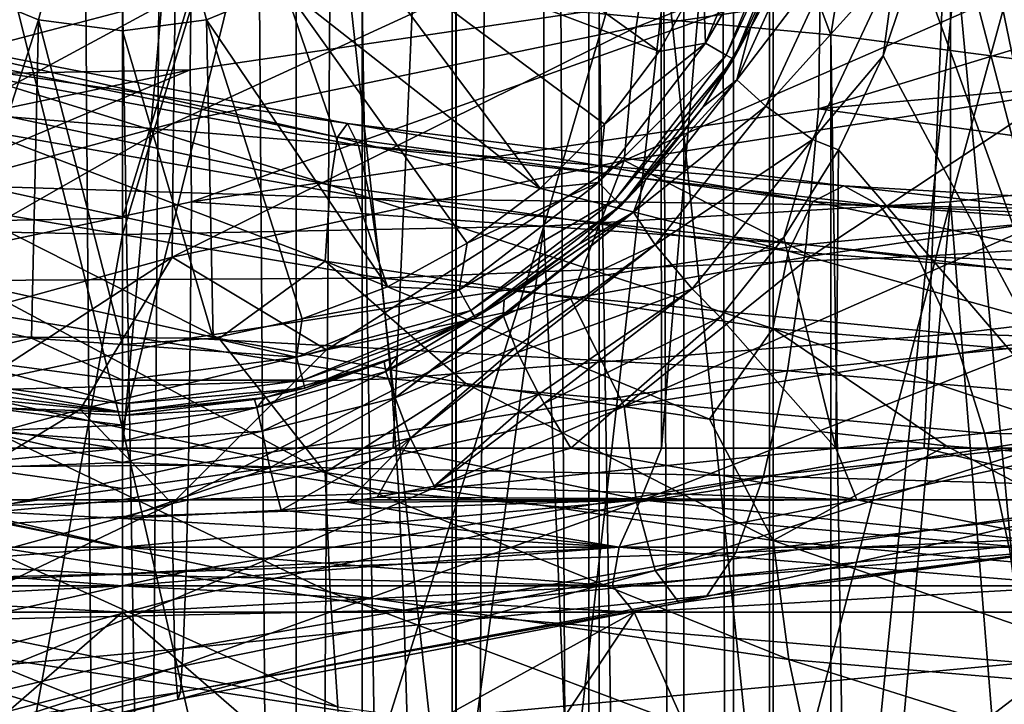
# Model space of a CAD drawing. Header units: metres. Extents: x -109 to 109, y -432 to 89.
# Tile 227 of 256: x -0.58 to 5, y -129.96 to -126.08. Entities that reach past the tile are written whole.
import ezdxf

# ---------------------------------------------------------------- set-up
doc = ezdxf.new("R2010")
doc.units = ezdxf.units.M
doc.layers.add('solid_506360_24502164', color=7, linetype='CONTINUOUS')
doc.layers.add('solid_506360_24502164_01', color=7, linetype='CONTINUOUS')

msp = doc.modelspace()

# ---------------------------------------------------------------- linework, layer by layer
at = {"layer": 'solid_506360_24502164'}
for points in [[(-0.981329, -22.478594, 487.640289), (0, -22.5, 487.499908), (-0.986064, -153.699997, 487.641693)], [(-0.981324, -22.478594, 494.359528), (-0.986064, -153.699997, 494.358124), (0, -153.699997, 494.499908)], [(0, -22.5, 494.499908), (-0.981324, -22.478594, 494.359528), (0, -153.699997, 494.499908)], [(0.98232, -22.47855, 487.640594), (0.986064, -153.699997, 487.641693), (0, -153.699997, 487.499908)], [(0.98232, -22.47855, 487.640594), (0, -153.699997, 487.499908), (0, -22.5, 487.499908)], [(0, -22.5, 487.499908), (0, -153.699997, 487.499908), (-0.986064, -153.699997, 487.641693)], [(-1.891428, -120.843208, 941.608459), (0, -136.577362, 947.692627), (-1.891428, -136.51149, 947.895325)], [(-0.476207, -126.077225, 393.829285), (0, -124.300003, 394), (-0.919961, -125.893417, 393.829285)], [(-0.476207, -126.077225, 393.829285), (-0.919961, -125.893417, 393.829285), (-1.019028, -127.770508, 393.322937)], [(0, -205.348679, 248.330536), (0, -125.944641, 219.42984), (-1.35887, -125.969002, 219.362915)], [(-1.35887, -205.373032, 248.263611), (0, -205.348679, 248.330536), (-1.35887, -125.969002, 219.362915)], [(-0.476207, -126.077225, 393.829285), (-1.019028, -127.770508, 393.322937), (-0.514743, -127.880211, 393.322937)], [(-1.585547, -126.107109, 939.586182), (1.275598, -126.664886, 939.788513), (-1.664458, -126.233047, 938.828125)], [(1.220501, -126.742714, 940.52478), (1.275598, -126.664886, 939.788513), (-1.585547, -126.107109, 939.586182)], [(-1.517063, -126.183113, 940.321594), (1.220501, -126.742714, 940.52478), (-1.585547, -126.107109, 939.586182)], [(1.177683, -127.013138, 941.183044), (1.220501, -126.742714, 940.52478), (-1.517063, -126.183113, 940.321594)], [(-1.46384, -126.451866, 940.979858), (1.177683, -127.013138, 941.183044), (-1.517063, -126.183113, 940.321594)], [(-1.664458, -126.233047, 938.828125), (1.339083, -126.788979, 939.028748), (-1.746925, -126.536003, 938.108154)], [(1.275598, -126.664886, 939.788513), (1.339083, -126.788979, 939.028748), (-1.664458, -126.233047, 938.828125)], [(0.384672, -126.359962, 976.082764), (-3.204689, -127.110565, 976.055786), (-3.176245, -127.858009, 976.19165)], [(1.149996, -127.444252, 941.712708), (1.177683, -127.013138, 941.183044), (-1.46384, -126.451866, 940.979858)], [(-1.429426, -126.881599, 941.510315), (1.149996, -127.444252, 941.712708), (-1.46384, -126.451866, 940.979858)], [(-1.746925, -126.536003, 938.108154), (1.405429, -127.090202, 938.306396), (-1.825899, -126.987984, 937.486816)], [(1.339083, -126.788979, 939.028748), (1.405429, -127.090202, 938.306396), (-1.746925, -126.536003, 938.108154)], [(-1.825899, -126.987984, 937.486816), (1.468965, -127.540718, 937.682312), (-1.894503, -127.55999, 937.022156)], [(1.405429, -127.090202, 938.306396), (1.468965, -127.540718, 937.682312), (-1.825899, -126.987984, 937.486816)], [(0, -127.200294, 192.797684), (0, -127.293587, 192.817841), (-2.388744, -127.246666, 193.034149)], [(0.282752, -127.420868, 970.751831), (-1.63607, -128.669968, 970.959229), (-2.289919, -128.130035, 970.795166)], [(0.282752, -127.420868, 970.751831), (-0.239442, -128.284531, 970.930298), (-1.63607, -128.669968, 970.959229)], [(0.282752, -127.420868, 970.751831), (1.156613, -127.947296, 970.763672), (-0.239442, -128.284531, 970.930298)], [(1.468965, -127.540718, 937.682312), (1.524158, -128.111649, 937.214661), (-1.894503, -127.55999, 937.022156)], [(-1.894503, -127.55999, 937.022156), (1.524158, -128.111649, 937.214661), (-1.947878, -128.206207, 936.743896)], [(-1.429641, -128.077118, 941.995361), (1.150169, -128.641159, 942.193848), (-0.850373, -127.573792, 941.865356)], [(1.150169, -128.641159, 942.193848), (0.549475, -127.882271, 941.974182), (-0.850373, -127.573792, 941.865356)], [(-0.988125, -127.987732, 393.194183), (-0.514743, -127.880211, 393.322937), (-1.019028, -127.770508, 393.322937)], [(0, -128.117828, 393.194183), (-0.514743, -127.880211, 393.322937), (-0.988125, -127.987732, 393.194183)], [(0, -128.117828, 393.194183), (0, -127.917023, 393.322937), (-0.514743, -127.880211, 393.322937)], [(1.524158, -128.111649, 937.214661), (1.567099, -128.757248, 936.93335), (-1.947878, -128.206207, 936.743896)], [(-1.46424, -128.755264, 941.914612), (1.178005, -129.319183, 942.110291), (-1.429641, -128.077118, 941.995361)], [(1.178005, -129.319183, 942.110291), (1.150169, -128.641159, 942.193848), (-1.429641, -128.077118, 941.995361)], [(-1.947878, -128.206207, 936.743896), (1.567099, -128.757248, 936.93335), (-1.982478, -128.870544, 936.664001)], [(-0.79143, -128.407776, 354.766937), (0, -128.374039, 354.957306), (-0.761953, -128.274551, 355.041229)], [(-0.761953, -128.274551, 355.041229), (0, -128.300003, 355.3349), (-0.749066, -128.229233, 355.344116)], [(-2.290264, -129.526749, 971.274719), (-1.63607, -128.669968, 970.959229), (-0.239442, -128.284531, 970.930298)], [(0.282794, -128.817291, 971.236328), (-2.290264, -129.526749, 971.274719), (-0.239442, -128.284531, 970.930298)], [(-0.834479, -128.616455, 354.546783), (0, -128.585159, 354.63559), (-0.79143, -128.407776, 354.766937)], [(1.567099, -128.757248, 936.93335), (1.594935, -129.421463, 936.850708), (-1.982478, -128.870544, 936.664001)], [(-1.517616, -129.407104, 941.630005), (1.220946, -129.970413, 941.822693), (-1.46424, -128.755264, 941.914612)], [(1.220946, -129.970413, 941.822693), (1.178005, -129.319183, 942.110291), (-1.46424, -128.755264, 941.914612)], [(-2.816517, -129.064972, 323.932953), (-2.938107, -128.797379, 323.825745), (0, -128.797379, 323.543915)], [(0, -128.890579, 323.577637), (-2.816517, -129.064972, 323.932953), (0, -128.797379, 323.543915)], [(-2.816517, -129.064972, 354.067047), (0, -129.064972, 354.328033), (-1.273568, -128.809174, 354.399811)], [(0, -129.064972, 354.328033), (-0.899702, -128.855911, 354.409882), (-1.273568, -128.809174, 354.399811)], [(2.938101, -128.797379, 323.825745), (0, -128.890579, 323.577637), (0, -128.797379, 323.543915)], [(2.938101, -128.797379, 323.825745), (0, -129.064972, 323.671967), (0, -128.890579, 323.577637)], [(0, -128.890579, 323.577637), (0, -129.064972, 323.671967), (-2.816517, -129.064972, 323.932953)], [(-1.982478, -128.870544, 936.664001), (1.594935, -129.421463, 936.850708), (-1.979558, -129.500137, 936.79425)], [(0, -129.064972, 354.328033), (0, -128.902145, 354.41745), (-0.899702, -128.855911, 354.409882)], [(0, -129.221298, 354.197052), (0, -129.064972, 354.328033), (-2.816517, -129.064972, 354.067047)], [(0, -129.283234, 354.127075), (0, -129.221298, 354.197052), (-2.816517, -129.064972, 354.067047)], [(-2.779595, -129.283234, 353.869507), (0, -129.283234, 354.127075), (-2.816517, -129.064972, 354.067047)], [(-2.779595, -129.283234, 324.130493), (-2.816517, -129.064972, 323.932953), (0, -129.064972, 323.671967)], [(0, -129.216904, 323.798462), (-2.779595, -129.283234, 324.130493), (0, -129.064972, 323.671967)], [(2.816517, -129.064972, 323.932953), (0, -129.216904, 323.798462), (0, -129.064972, 323.671967)], [(2.816517, -129.064972, 323.932953), (0, -129.283234, 323.872925), (0, -129.216904, 323.798462)], [(0, -129.216904, 323.798462), (0, -129.283234, 323.872925), (-2.779595, -129.283234, 324.130493)], [(0, -129.283234, 323.872925), (0, -129.432602, 324.128204), (-2.901259, -129.432602, 324.41394)], [(0, -129.283234, 323.872925), (-2.901259, -129.432602, 324.41394), (-2.779595, -129.283234, 324.130493)], [(-2.779595, -129.283234, 353.869507), (-2.901252, -129.432602, 353.58606), (0, -129.432602, 353.871796)], [(2.779595, -129.283234, 324.130493), (0, -129.432602, 324.128204), (0, -129.283234, 323.872925)], [(-2.901259, -129.432602, 324.41394), (0, -129.432602, 324.128204), (-1.838477, -131.028458, 329.165009)], [(1.594935, -129.421463, 936.850708), (1.614193, -130.049667, 936.980591), (-1.979558, -129.500137, 936.79425)], [(0, -129.432602, 324.128204), (0, -131.028458, 328.994659), (-1.838477, -131.028458, 329.165009)], [(-1.58622, -129.974564, 941.155701), (1.276139, -130.536743, 941.345398), (-1.517616, -129.407104, 941.630005)], [(1.276139, -130.536743, 941.345398), (1.220946, -129.970413, 941.822693), (-1.517616, -129.407104, 941.630005)], [(-1.979558, -129.500137, 936.79425), (1.595108, -130.584671, 937.318298), (-1.982693, -130.032471, 937.135437)]]:
    msp.add_3dface(points, dxfattribs=at)
at = {"layer": 'solid_506360_24502164_01'}
for points in [[(2.645653, -22.343927, 488.708496), (3.185582, -22.273357, 489.550049), (3.183712, -153.699997, 489.545959)], [(3.185571, -22.273359, 492.449768), (2.645656, -22.343927, 493.29129), (3.183712, -153.699997, 492.453857)], [(3.185582, -22.273357, 489.550049), (3.464375, -153.699997, 490.501801), (3.183712, -153.699997, 489.545959)], [(3.185571, -22.273359, 492.449768), (3.183712, -153.699997, 492.453857), (3.464375, -153.699997, 491.498016)], [(3.46471, -22.231644, 491.495667), (3.185571, -22.273359, 492.449768), (3.464375, -153.699997, 491.498016)], [(3.185582, -22.273357, 489.550049), (3.464715, -22.231644, 490.504181), (3.464375, -153.699997, 490.501801)], [(3.46471, -22.231644, 491.495667), (3.464375, -153.699997, 491.498016), (3.464375, -153.699997, 490.501801)], [(3.464715, -22.231644, 490.504181), (3.46471, -22.231644, 491.495667), (3.464375, -153.699997, 490.501801)], [(2.645656, -22.343927, 493.29129), (1.889494, -22.420534, 493.946045), (2.645123, -153.699997, 493.291931)], [(1.889495, -22.420534, 488.053741), (2.645653, -22.343927, 488.708496), (1.892243, -153.699997, 488.055511)], [(2.645653, -22.343927, 488.708496), (2.645123, -153.699997, 488.707886), (1.892243, -153.699997, 488.055511)], [(2.645656, -22.343927, 493.29129), (2.645123, -153.699997, 493.291931), (3.183712, -153.699997, 492.453857)], [(2.645653, -22.343927, 488.708496), (3.183712, -153.699997, 489.545959), (2.645123, -153.699997, 488.707886)], [(0.98232, -22.47855, 487.640594), (1.889495, -22.420534, 488.053741), (0.986064, -153.699997, 487.641693)], [(1.889494, -22.420534, 493.946045), (0.982325, -22.47855, 494.359222), (0.986064, -153.699997, 494.358124)], [(1.889494, -22.420534, 493.946045), (0.986064, -153.699997, 494.358124), (1.892243, -153.699997, 493.944305)], [(1.889495, -22.420534, 488.053741), (1.892243, -153.699997, 488.055511), (0.986064, -153.699997, 487.641693)], [(1.889494, -22.420534, 493.946045), (1.892243, -153.699997, 493.944305), (2.645123, -153.699997, 493.291931)], [(0.982325, -22.47855, 494.359222), (0, -22.5, 494.499908), (0.986064, -153.699997, 494.358124)], [(0, -22.5, 494.499908), (0, -153.699997, 494.499908), (0.986064, -153.699997, 494.358124)], [(-1.535505, -128.504288, 323.576233), (-3.023894, -94.300003, 323.797821), (0, -94.300003, 323.5)], [(0, -128.504288, 323.5), (-1.535505, -128.504288, 323.576233), (0, -94.300003, 323.5)], [(3.023894, -94.300003, 323.797821), (0, -128.504288, 323.5), (0, -94.300003, 323.5)], [(1.535505, -128.504288, 323.576233), (0, -128.504288, 323.5), (3.023894, -94.300003, 323.797821)], [(3.055903, -128.504288, 323.80423), (1.535505, -128.504288, 323.576233), (3.023894, -94.300003, 323.797821)], [(5.5069, -128.504288, 353.48877), (5.931581, -94.300003, 353.320129), (3.023894, -94.300003, 354.202179)], [(4.686687, -123.970055, 353.774475), (5.5069, -128.504288, 353.48877), (3.023894, -94.300003, 354.202179)], [(3.055903, -128.504288, 323.80423), (3.023894, -94.300003, 323.797821), (5.931581, -94.300003, 324.679871)], [(4.546237, -128.504288, 324.181702), (3.055903, -128.504288, 323.80423), (5.931581, -94.300003, 324.679871)], [(5.991848, -128.504288, 324.704987), (4.546237, -128.504288, 324.181702), (5.931581, -94.300003, 324.679871)], [(-1.869106, -131.387192, 963.666748), (0, -131.322937, 963.864685), (0, -114.24427, 957.047913)], [(-1.869106, -114.326012, 956.856567), (-1.869106, -131.387192, 963.666748), (0, -114.24427, 957.047913)], [(0, -114.24427, 957.047913), (1.891428, -131.388794, 963.661987), (1.891428, -114.328049, 956.851929)], [(0, -114.24427, 957.047913), (0, -131.322937, 963.864685), (1.891428, -131.388794, 963.661987)], [(1.891428, -114.328049, 956.851929), (3.68973, -131.583359, 963.063171), (3.68973, -114.575485, 956.272949)], [(1.891428, -114.328049, 956.851929), (1.891428, -131.388794, 963.661987), (3.68973, -131.583359, 963.063171)], [(3.68973, -114.575485, 956.272949), (5.302645, -131.89682, 962.098328), (5.302645, -114.974167, 955.340149)], [(3.68973, -114.575485, 956.272949), (3.68973, -131.583359, 963.063171), (5.302645, -131.89682, 962.098328)], [(4.696142, -127.107513, 193.675751), (4.696142, -119.35466, 192.544083), (6.843618, -119.273148, 193.610291)], [(6.843618, -126.880867, 194.720764), (4.696142, -127.107513, 193.675751), (6.843618, -119.273148, 193.610291)], [(-2.388744, -127.246666, 193.034149), (-2.388744, -119.404709, 191.889496), (0, -119.421585, 191.668777)], [(2.388744, -119.404709, 191.889496), (0, -127.200294, 192.797684), (0, -119.421585, 191.668777)], [(2.388744, -119.404709, 191.889496), (0, -127.293587, 192.817841), (0, -127.200294, 192.797684)], [(2.388744, -127.246666, 193.034149), (0, -127.293587, 192.817841), (2.388744, -119.404709, 191.889496)], [(2.388744, -127.246666, 193.034149), (2.388744, -119.404709, 191.889496), (4.696142, -119.35466, 192.544083)], [(4.696142, -127.107513, 193.675751), (2.388744, -127.246666, 193.034149), (4.696142, -119.35466, 192.544083)], [(0, -127.200294, 192.797684), (-2.388744, -127.246666, 193.034149), (0, -119.421585, 191.668777)], [(5.284738, -120.20269, 943.107178), (3.669097, -136.320038, 948.484802), (3.669097, -120.599686, 942.178345)], [(5.284738, -120.20269, 943.107178), (5.284738, -136.007874, 949.445496), (3.669097, -136.320038, 948.484802)], [(-1.891428, -120.843208, 941.608459), (0, -120.358376, 941.153564), (0, -128.393188, 944.608337)], [(0, -128.393188, 944.608337), (0, -120.358376, 941.153564), (1.869106, -120.845238, 941.603821)], [(3.669097, -120.599686, 942.178345), (1.869106, -136.513107, 947.890564), (1.869106, -120.845238, 941.603821)], [(3.669097, -120.599686, 942.178345), (3.669097, -136.320038, 948.484802), (1.869106, -136.513107, 947.890564)], [(-1.891428, -120.843208, 941.608459), (0, -128.393188, 944.608337), (0, -136.577362, 947.692627)], [(0, -128.393188, 944.608337), (1.869106, -120.845238, 941.603821), (1.869106, -136.513107, 947.890564)], [(4.017221, -126.162262, 218.83194), (4.696142, -121.968735, 217.369171), (2.388744, -121.829582, 218.010757)], [(2.702852, -126.041809, 219.162888), (4.017221, -126.162262, 218.83194), (2.388744, -121.829582, 218.010757)], [(4.017221, -126.162262, 218.83194), (5.287576, -126.329041, 218.373703), (4.696142, -121.968735, 217.369171)], [(6.5, -126.540329, 217.793198), (6.843618, -122.195389, 216.324142), (4.696142, -121.968735, 217.369171)], [(5.287576, -126.329041, 218.373703), (6.5, -126.540329, 217.793198), (4.696142, -121.968735, 217.369171)], [(4.686687, -123.970055, 353.774475), (4.69064, -124.559311, 353.773224), (5.5069, -128.504288, 353.48877)], [(-0.476207, -126.077225, 393.829285), (0, -126.139923, 393.829285), (0, -124.300003, 394)], [(0, -124.300003, 394), (0, -126.139923, 393.829285), (0.476207, -126.077225, 393.829285)], [(0, -124.300003, 394), (0.476207, -126.077225, 393.829285), (0.919961, -125.893417, 393.829285)], [(4.69064, -124.559311, 353.773224), (4.62925, -125.145737, 353.792572), (5.5069, -128.504288, 353.48877)], [(2.913541, -126.119438, 970.31604), (3.019471, -125.409187, 970.588318), (5.630987, -125.044746, 969.581909)], [(5.433439, -125.743996, 969.338379), (2.913541, -126.119438, 970.31604), (5.630987, -125.044746, 969.581909)], [(4.62925, -125.145737, 353.792572), (4.502902, -125.722298, 353.831512), (5.5069, -128.504288, 353.48877)], [(1.59342, -125.219963, 393.829285), (1.301022, -125.601021, 393.829285), (3.042816, -126.255531, 393.322937)], [(1.59342, -125.219963, 393.829285), (3.042816, -126.255531, 393.322937), (3.290147, -125.802589, 393.322937)], [(3.687733, -125.288124, 393.194183), (3.290147, -125.802589, 393.322937), (3.306331, -126.208908, 393.194183)], [(3.687733, -125.288124, 393.194183), (3.306331, -126.208908, 393.194183), (3.817991, -125.323029, 392.997131)], [(3.306331, -126.208908, 393.194183), (3.423117, -126.276337, 392.997131), (3.817991, -125.323029, 392.997131)], [(3.817991, -125.323029, 392.997131), (3.423117, -126.276337, 392.997131), (3.863704, -125.335274, 392.76355)], [(-2.430312, -126.664314, 971.15509), (-2.540023, -126.062859, 971.624512), (0.313634, -125.342567, 971.593689)], [(0.300087, -125.94899, 971.117737), (-2.430312, -126.664314, 971.15509), (0.313634, -125.342567, 971.593689)], [(3.423117, -126.276337, 392.997131), (3.464106, -126.299995, 392.76355), (3.863704, -125.335274, 392.76355)], [(3.863704, -125.335274, 392.76355), (3.464106, -126.299995, 392.76355), (3.76523, -125.6502, 354.814545)], [(0.289559, -126.662865, 970.833008), (0.300087, -125.94899, 971.117737), (3.019471, -125.409187, 970.588318)], [(2.913541, -126.119438, 970.31604), (0.289559, -126.662865, 970.833008), (3.019471, -125.409187, 970.588318)], [(3.882342, -125.541283, 354.413544), (3.560867, -126.122147, 354.888336), (3.483275, -126.416992, 354.549957)], [(3.882342, -125.541283, 354.413544), (3.483275, -126.416992, 354.549957), (4.080785, -125.633278, 354.089966)], [(3.882342, -125.541283, 354.413544), (3.76523, -125.6502, 354.814545), (3.560867, -126.122147, 354.888336)], [(7.390775, -125.532166, 974.212952), (3.946234, -126.580551, 975.599121), (7.359301, -126.273254, 974.354553)], [(7.390775, -125.532166, 974.212952), (3.957683, -125.834038, 975.461975), (3.946234, -126.580551, 975.599121)], [(1.301022, -125.601021, 393.829285), (0.919961, -125.893417, 393.829285), (2.368629, -127.033577, 393.322937)], [(1.301022, -125.601021, 393.829285), (2.733541, -126.668671, 393.322937), (3.042816, -126.255531, 393.322937)], [(1.301022, -125.601021, 393.829285), (2.368629, -127.033577, 393.322937), (2.733541, -126.668671, 393.322937)], [(3.464106, -126.299995, 392.76355), (3.560867, -126.122147, 354.888336), (3.76523, -125.6502, 354.814545)], [(3.483275, -126.416992, 354.549957), (3.647475, -126.5653, 354.228119), (4.080785, -125.633278, 354.089966)], [(4.080785, -125.633278, 354.089966), (3.647475, -126.5653, 354.228119), (4.385136, -125.748085, 353.873779)], [(0.39215, -125.677963, 975.72168), (-3.175901, -126.427315, 975.700439), (0.384672, -126.359962, 976.082764)], [(-3.120473, -125.8703, 975.162964), (-3.175901, -126.427315, 975.700439), (0.39215, -125.677963, 975.72168)], [(0.39215, -125.677963, 975.72168), (0.384672, -126.359962, 976.082764), (3.957683, -125.834038, 975.461975)], [(2.845044, -126.874382, 970.243713), (2.913541, -126.119438, 970.31604), (5.433439, -125.743996, 969.338379)], [(5.305699, -126.490494, 969.285156), (2.845044, -126.874382, 970.243713), (5.433439, -125.743996, 969.338379)], [(3.647475, -126.5653, 354.228119), (3.912059, -126.755836, 354.013062), (4.385136, -125.748085, 353.873779)], [(4.385136, -125.748085, 353.873779), (3.912059, -126.755836, 354.013062), (4.312566, -126.281029, 353.88797)], [(4.502902, -125.722298, 353.831512), (4.312566, -126.281029, 353.88797), (5.5069, -128.504288, 353.48877)], [(4.385136, -125.748085, 353.873779), (4.312566, -126.281029, 353.88797), (4.502902, -125.722298, 353.831512)], [(3.306331, -126.208908, 393.194183), (3.290147, -125.802589, 393.322937), (3.042816, -126.255531, 393.322937)], [(3.957683, -125.834038, 975.461975), (0.384672, -126.359962, 976.082764), (0.392192, -127.10881, 976.218079)], [(3.957683, -125.834038, 975.461975), (0.392192, -127.10881, 976.218079), (3.946234, -126.580551, 975.599121)], [(0.919961, -125.893417, 393.829285), (0.476207, -126.077225, 393.829285), (1.502532, -127.590172, 393.322937)], [(0.919961, -125.893417, 393.829285), (1.955494, -127.342842, 393.322937), (2.368629, -127.033577, 393.322937)], [(0.919961, -125.893417, 393.829285), (1.502532, -127.590172, 393.322937), (1.955494, -127.342842, 393.322937)], [(-2.345051, -127.374405, 970.874695), (-2.430312, -126.664314, 971.15509), (0.300087, -125.94899, 971.117737)], [(0.289559, -126.662865, 970.833008), (-2.345051, -127.374405, 970.874695), (0.300087, -125.94899, 971.117737)], [(1.35887, -205.373032, 248.263611), (1.35887, -125.969002, 219.362915), (0, -125.944641, 219.42984)], [(1.35887, -205.373032, 248.263611), (0, -125.944641, 219.42984), (0, -205.348679, 248.330536)], [(2.702852, -205.445831, 248.063583), (2.702852, -126.041809, 219.162888), (1.35887, -125.969002, 219.362915)], [(1.35887, -205.373032, 248.263611), (2.702852, -205.445831, 248.063583), (1.35887, -125.969002, 219.362915)], [(4.017221, -205.566284, 247.732651), (4.017221, -126.162262, 218.83194), (2.702852, -126.041809, 219.162888)], [(2.702852, -205.445831, 248.063583), (4.017221, -205.566284, 247.732651), (2.702852, -126.041809, 219.162888)], [(-0.476207, -126.077225, 393.829285), (-0.514743, -127.880211, 393.322937), (0, -127.917023, 393.322937)], [(-0.476207, -126.077225, 393.829285), (0, -127.917023, 393.322937), (0, -126.139923, 393.829285)], [(0.476207, -126.077225, 393.829285), (0, -126.139923, 393.829285), (0.514691, -127.880211, 393.322937)], [(0.476207, -126.077225, 393.829285), (1.018972, -127.770523, 393.322937), (1.502532, -127.590172, 393.322937)], [(0.476207, -126.077225, 393.829285), (0.514691, -127.880211, 393.322937), (1.018972, -127.770523, 393.322937)], [(0, -126.139923, 393.829285), (0, -127.917023, 393.322937), (0.514691, -127.880211, 393.322937)], [(0.282752, -127.420868, 970.751831), (0.289559, -126.662865, 970.833008), (2.913541, -126.119438, 970.31604)], [(2.845044, -126.874382, 970.243713), (0.282752, -127.420868, 970.751831), (2.913541, -126.119438, 970.31604)], [(3.464106, -126.299995, 392.76355), (3.293401, -126.570137, 354.978149), (3.560867, -126.122147, 354.888336)], [(3.483275, -126.416992, 354.549957), (3.560867, -126.122147, 354.888336), (3.293401, -126.570137, 354.978149)], [(3.306331, -126.208908, 393.194183), (2.733541, -126.668671, 393.322937), (2.699608, -126.999611, 393.194183)], [(3.306331, -126.208908, 393.194183), (2.699608, -126.999611, 393.194183), (3.423117, -126.276337, 392.997131)], [(3.306331, -126.208908, 393.194183), (3.042816, -126.255531, 393.322937), (2.733541, -126.668671, 393.322937)], [(5.287576, -205.733078, 247.274414), (5.287576, -126.329041, 218.373703), (4.017221, -126.162262, 218.83194)], [(4.017221, -205.566284, 247.732651), (5.287576, -205.733078, 247.274414), (4.017221, -126.162262, 218.83194)], [(2.699608, -126.999611, 393.194183), (2.794964, -127.094963, 392.997131), (3.423117, -126.276337, 392.997131)], [(3.423117, -126.276337, 392.997131), (2.794964, -127.094963, 392.997131), (3.464106, -126.299995, 392.76355)], [(2.794964, -127.094963, 392.997131), (2.828435, -127.128418, 392.76355), (3.464106, -126.299995, 392.76355)], [(3.464106, -126.299995, 392.76355), (2.828435, -127.128418, 392.76355), (3.293401, -126.570137, 354.978149)], [(3.912059, -126.755836, 354.013062), (4.060502, -126.813187, 353.958679), (4.312566, -126.281029, 353.88797)], [(7.359301, -126.273254, 974.354553), (3.946234, -126.580551, 975.599121), (7.231561, -127.03302, 974.298584)], [(4.312566, -126.281029, 353.88797), (4.060502, -126.813187, 353.958679), (5.5069, -128.504288, 353.48877)], [(-3.175901, -126.427315, 975.700439), (-3.204689, -127.110565, 976.055786), (0.384672, -126.359962, 976.082764)], [(0.384672, -126.359962, 976.082764), (-3.176245, -127.858009, 976.19165), (0.392192, -127.10881, 976.218079)], [(3.483275, -126.416992, 354.549957), (2.966433, -126.98333, 355.077911), (2.898205, -127.166389, 354.723907)], [(3.483275, -126.416992, 354.549957), (2.898205, -127.166389, 354.723907), (3.647475, -126.5653, 354.228119)], [(3.483275, -126.416992, 354.549957), (3.293401, -126.570137, 354.978149), (2.966433, -126.98333, 355.077911)], [(5.305699, -126.490494, 969.285156), (3.905309, -127.415245, 970.018738), (2.845044, -126.874382, 970.243713)], [(5.305699, -126.490494, 969.285156), (5.226236, -127.220306, 969.446899), (3.905309, -127.415245, 970.018738)], [(3.946234, -126.580551, 975.599121), (0.392192, -127.10881, 976.218079), (3.877737, -127.349442, 975.52417)], [(2.828435, -127.128418, 392.76355), (2.966433, -126.98333, 355.077911), (3.293401, -126.570137, 354.978149)], [(2.898205, -127.166389, 354.723907), (3.020012, -127.352524, 354.402863), (3.647475, -126.5653, 354.228119)], [(3.647475, -126.5653, 354.228119), (3.020012, -127.352524, 354.402863), (3.912059, -126.755836, 354.013062)], [(3.946234, -126.580551, 975.599121), (3.877737, -127.349442, 975.52417), (7.231561, -127.03302, 974.298584)], [(-2.289919, -128.130035, 970.795166), (-2.345051, -127.374405, 970.874695), (0.289559, -126.662865, 970.833008)], [(0.282752, -127.420868, 970.751831), (-2.289919, -128.130035, 970.795166), (0.289559, -126.662865, 970.833008)], [(1.220501, -126.742714, 940.52478), (3.914671, -127.106735, 941.203369), (1.275598, -126.664886, 939.788513)], [(1.275598, -126.664886, 939.788513), (4.09139, -127.017265, 940.487366), (1.339083, -126.788979, 939.028748)], [(3.914671, -127.106735, 941.203369), (4.09139, -127.017265, 940.487366), (1.275598, -126.664886, 939.788513)], [(2.699608, -126.999611, 393.194183), (2.733541, -126.668671, 393.322937), (2.368629, -127.033577, 393.322937)], [(1.177683, -127.013138, 941.183044), (3.777335, -127.386955, 941.845398), (1.220501, -126.742714, 940.52478)], [(3.777335, -127.386955, 941.845398), (3.914671, -127.106735, 941.203369), (1.220501, -126.742714, 940.52478)], [(3.020012, -127.352524, 354.402863), (3.231078, -127.601509, 354.188354), (3.912059, -126.755836, 354.013062)], [(3.912059, -126.755836, 354.013062), (3.231078, -127.601509, 354.188354), (3.750531, -127.309952, 354.039398)], [(3.912059, -126.755836, 354.013062), (3.750531, -127.309952, 354.039398), (4.060502, -126.813187, 353.958679)], [(1.339083, -126.788979, 939.028748), (4.295014, -127.128746, 939.750488), (1.405429, -127.090202, 938.306396)], [(4.09139, -127.017265, 940.487366), (4.295014, -127.128746, 939.750488), (1.339083, -126.788979, 939.028748)], [(4.060502, -126.813187, 353.958679), (3.750531, -127.309952, 354.039398), (4.044481, -128.504288, 353.963013)], [(4.060502, -126.813187, 353.958679), (4.044481, -128.504288, 353.963013), (5.5069, -128.504288, 353.48877)], [(-1.429426, -126.881599, 941.510315), (-0.850373, -127.573792, 941.865356), (0.549475, -127.882271, 941.974182)], [(-1.429426, -126.881599, 941.510315), (0.549475, -127.882271, 941.974182), (1.149996, -127.444252, 941.712708)], [(2.845044, -126.874382, 970.243713), (1.156613, -127.947296, 970.763672), (0.282752, -127.420868, 970.751831)], [(2.845044, -126.874382, 970.243713), (2.541875, -127.657822, 970.45929), (1.156613, -127.947296, 970.763672)], [(2.845044, -126.874382, 970.243713), (3.905309, -127.415245, 970.018738), (2.541875, -127.657822, 970.45929)], [(5.287576, -134.452774, 196.053955), (4.696142, -127.107513, 193.675751), (6.843618, -126.880867, 194.720764)], [(2.828435, -127.128418, 392.76355), (2.586964, -127.350838, 355.180054), (2.966433, -126.98333, 355.077911)], [(2.898205, -127.166389, 354.723907), (2.966433, -126.98333, 355.077911), (2.586964, -127.350838, 355.180054)], [(1.149996, -127.444252, 941.712708), (3.688531, -127.825325, 942.363953), (1.177683, -127.013138, 941.183044)], [(3.688531, -127.825325, 942.363953), (3.777335, -127.386955, 941.845398), (1.177683, -127.013138, 941.183044)], [(2.699608, -126.999611, 393.194183), (1.955494, -127.342842, 393.322937), (1.908911, -127.606331, 393.194183)], [(2.699608, -126.999611, 393.194183), (1.908911, -127.606331, 393.194183), (2.794964, -127.094963, 392.997131)], [(2.699608, -126.999611, 393.194183), (2.368629, -127.033577, 393.322937), (1.955494, -127.342842, 393.322937)], [(7.231561, -127.03302, 974.298584), (3.877737, -127.349442, 975.52417), (7.034013, -127.73793, 974.04718)], [(3.914671, -127.106735, 941.203369), (6.467703, -127.285721, 942.344543), (4.09139, -127.017265, 940.487366)], [(4.09139, -127.017265, 940.487366), (6.759673, -127.175293, 941.669373), (4.295014, -127.128746, 939.750488)], [(6.467703, -127.285721, 942.344543), (6.759673, -127.175293, 941.669373), (4.09139, -127.017265, 940.487366)], [(0.392192, -127.10881, 976.218079), (-3.176245, -127.858009, 976.19165), (0.385385, -127.88102, 976.134338)], [(0.392192, -127.10881, 976.218079), (0.385385, -127.88102, 976.134338), (3.877737, -127.349442, 975.52417)], [(1.405429, -127.090202, 938.306396), (4.507814, -127.417488, 939.051697), (1.468965, -127.540718, 937.682312)], [(4.295014, -127.128746, 939.750488), (4.507814, -127.417488, 939.051697), (1.405429, -127.090202, 938.306396)], [(1.908911, -127.606331, 393.194183), (1.976338, -127.723114, 392.997131), (2.794964, -127.094963, 392.997131)], [(2.794964, -127.094963, 392.997131), (1.976338, -127.723114, 392.997131), (2.828435, -127.128418, 392.76355)], [(2.702852, -134.740005, 195.264771), (2.388744, -127.246666, 193.034149), (4.696142, -127.107513, 193.675751)], [(4.017221, -134.619553, 195.595718), (2.702852, -134.740005, 195.264771), (4.696142, -127.107513, 193.675751)], [(3.777335, -127.386955, 941.845398), (6.240801, -127.583458, 942.954529), (3.914671, -127.106735, 941.203369)], [(6.240801, -127.583458, 942.954529), (6.467703, -127.285721, 942.344543), (3.914671, -127.106735, 941.203369)], [(5.287576, -134.452774, 196.053955), (4.017221, -134.619553, 195.595718), (4.696142, -127.107513, 193.675751)], [(1.976338, -127.723114, 392.997131), (2.000015, -127.764091, 392.76355), (2.828435, -127.128418, 392.76355)], [(2.828435, -127.128418, 392.76355), (2.000015, -127.764091, 392.76355), (2.586964, -127.350838, 355.180054)], [(4.295014, -127.128746, 939.750488), (7.096095, -127.263954, 940.979309), (4.507814, -127.417488, 939.051697)], [(6.759673, -127.175293, 941.669373), (7.096095, -127.263954, 940.979309), (4.295014, -127.128746, 939.750488)], [(2.15959, -127.747589, 354.917969), (2.898205, -127.166389, 354.723907), (2.165034, -127.663422, 355.27655)], [(2.15959, -127.747589, 354.917969), (2.16159, -127.755783, 354.898254), (2.898205, -127.166389, 354.723907)], [(2.898205, -127.166389, 354.723907), (2.16159, -127.755783, 354.898254), (3.020012, -127.352524, 354.402863)], [(2.898205, -127.166389, 354.723907), (2.586964, -127.350838, 355.180054), (2.165034, -127.663422, 355.27655)], [(2.845472, -128.267303, 970.731934), (3.905309, -127.415245, 970.018738), (5.226236, -127.220306, 969.446899)], [(5.306499, -127.876823, 969.77594), (2.845472, -128.267303, 970.731934), (5.226236, -127.220306, 969.446899)], [(-1.35887, -134.812805, 195.064743), (-2.388744, -127.246666, 193.034149), (0, -127.293587, 192.817841)], [(2.388744, -127.246666, 193.034149), (0, -134.837173, 194.997833), (0, -127.293587, 192.817841)], [(1.35887, -134.812805, 195.064743), (0, -134.837173, 194.997833), (2.388744, -127.246666, 193.034149)], [(2.702852, -134.740005, 195.264771), (1.35887, -134.812805, 195.064743), (2.388744, -127.246666, 193.034149)], [(7.096095, -127.263954, 940.979309), (7.447677, -127.530045, 940.329346), (4.507814, -127.417488, 939.051697)], [(0, -134.837173, 194.997833), (-1.35887, -134.812805, 195.064743), (0, -127.293587, 192.817841)], [(3.231078, -127.601509, 354.188354), (3.388506, -127.762451, 354.125092), (3.750531, -127.309952, 354.039398)], [(3.750531, -127.309952, 354.039398), (3.388506, -127.762451, 354.125092), (4.044481, -128.504288, 353.963013)], [(3.877737, -127.349442, 975.52417), (0.385385, -127.88102, 976.134338), (3.771807, -128.065491, 975.24408)], [(1.908911, -127.606331, 393.194183), (1.955494, -127.342842, 393.322937), (1.502532, -127.590172, 393.322937)], [(2.000015, -127.764091, 392.76355), (2.165034, -127.663422, 355.27655), (2.586964, -127.350838, 355.180054)], [(2.16159, -127.755783, 354.898254), (2.228341, -127.934448, 354.608063), (3.020012, -127.352524, 354.402863)], [(2.228341, -127.934448, 354.608063), (2.24111, -127.962425, 354.576508), (3.020012, -127.352524, 354.402863)], [(3.020012, -127.352524, 354.402863), (2.24111, -127.962425, 354.576508), (3.231078, -127.601509, 354.188354)], [(3.688531, -127.825325, 942.363953), (6.09408, -128.034668, 943.451965), (3.777335, -127.386955, 941.845398)], [(3.877737, -127.349442, 975.52417), (3.771807, -128.065491, 975.24408), (7.034013, -127.73793, 974.04718)], [(6.09408, -128.034668, 943.451965), (6.240801, -127.583458, 942.954529), (3.777335, -127.386955, 941.845398)], [(1.149996, -127.444252, 941.712708), (0.549475, -127.882271, 941.974182), (1.947872, -128.137436, 942.217896)], [(1.149996, -127.444252, 941.712708), (1.947872, -128.137436, 942.217896), (3.328614, -128.34021, 942.595825)], [(1.149996, -127.444252, 941.712708), (3.328614, -128.34021, 942.595825), (3.688531, -127.825325, 942.363953)], [(4.507814, -127.417488, 939.051697), (4.711602, -127.856789, 938.44989), (1.468965, -127.540718, 937.682312)], [(2.845472, -128.267303, 970.731934), (2.541875, -127.657822, 970.45929), (3.905309, -127.415245, 970.018738)], [(4.507814, -127.417488, 939.051697), (7.447677, -127.530045, 940.329346), (4.711602, -127.856789, 938.44989)], [(1.468965, -127.540718, 937.682312), (4.711602, -127.856789, 938.44989), (1.524158, -128.111649, 937.214661)], [(7.447677, -127.530045, 940.329346), (7.784369, -127.948921, 939.774109), (4.711602, -127.856789, 938.44989)], [(1.908911, -127.606331, 393.194183), (1.018972, -127.770523, 393.322937), (0.988125, -127.987732, 393.194183)], [(1.908911, -127.606331, 393.194183), (0.988125, -127.987732, 393.194183), (1.976338, -127.723114, 392.997131)], [(1.908911, -127.606331, 393.194183), (1.502532, -127.590172, 393.322937), (1.018972, -127.770523, 393.322937)], [(2.24111, -127.962425, 354.576508), (2.361946, -128.198624, 354.388824), (3.231078, -127.601509, 354.188354)], [(2.361946, -128.198624, 354.388824), (2.391589, -128.251724, 354.361572), (3.231078, -127.601509, 354.188354)], [(3.231078, -127.601509, 354.188354), (2.391589, -128.251724, 354.361572), (3.388506, -127.762451, 354.125092)], [(0.282794, -128.817291, 971.236328), (1.156613, -127.947296, 970.763672), (2.541875, -127.657822, 970.45929)], [(2.845472, -128.267303, 970.731934), (0.282794, -128.817291, 971.236328), (2.541875, -127.657822, 970.45929)], [(1.4943, -128.06929, 355.020386), (2.165034, -127.663422, 355.27655), (1.564125, -127.981506, 355.343536)], [(1.4943, -128.06929, 355.020386), (2.15959, -127.747589, 354.917969), (2.165034, -127.663422, 355.27655)], [(2.000015, -127.764091, 392.76355), (1.564125, -127.981506, 355.343536), (2.165034, -127.663422, 355.27655)], [(0.988125, -127.987732, 393.194183), (1.023028, -128.117996, 392.997131), (1.976338, -127.723114, 392.997131)], [(1.976338, -127.723114, 392.997131), (1.023028, -128.117996, 392.997131), (2.000015, -127.764091, 392.76355)], [(0.988125, -127.987732, 393.194183), (1.018972, -127.770523, 393.322937), (0.514691, -127.880211, 393.322937)], [(1.023028, -128.117996, 392.997131), (1.035286, -128.163696, 392.76355), (2.000015, -127.764091, 392.76355)], [(2.000015, -127.764091, 392.76355), (1.035286, -128.163696, 392.76355), (1.564125, -127.981506, 355.343536)], [(1.547119, -128.218369, 354.72998), (2.15959, -127.747589, 354.917969), (1.4943, -128.06929, 355.020386)], [(1.547119, -128.218369, 354.72998), (2.16159, -127.755783, 354.898254), (2.15959, -127.747589, 354.917969)], [(1.547119, -128.218369, 354.72998), (2.228341, -127.934448, 354.608063), (2.16159, -127.755783, 354.898254)], [(2.391589, -128.251724, 354.361572), (2.542274, -128.504288, 354.2901), (3.388506, -127.762451, 354.125092)], [(3.388506, -127.762451, 354.125092), (2.542274, -128.504288, 354.2901), (4.044481, -128.504288, 353.963013)], [(7.034013, -127.73793, 974.04718), (3.771807, -128.065491, 975.24408), (6.779815, -128.32373, 973.612244)], [(3.688531, -127.825325, 942.363953), (3.328614, -128.34021, 942.595825), (4.670009, -128.49115, 943.104431)], [(3.688531, -127.825325, 942.363953), (4.670009, -128.49115, 943.104431), (5.961229, -128.592804, 943.741699)], [(3.688531, -127.825325, 942.363953), (5.961229, -128.592804, 943.741699), (6.09408, -128.034668, 943.451965)], [(-3.176245, -127.858009, 976.19165), (-3.121114, -128.62767, 976.109558), (0.385385, -127.88102, 976.134338)], [(0.385385, -127.88102, 976.134338), (-3.121114, -128.62767, 976.109558), (0.374857, -128.600739, 975.841736)], [(0.988125, -127.987732, 393.194183), (0.514691, -127.880211, 393.322937), (0, -127.917023, 393.322937)], [(0.385385, -127.88102, 976.134338), (0.374857, -128.600739, 975.841736), (3.771807, -128.065491, 975.24408)], [(1.150169, -128.641159, 942.193848), (1.947872, -128.137436, 942.217896), (0.549475, -127.882271, 941.974182)], [(4.711602, -127.856789, 938.44989), (4.888629, -128.418854, 938.001221), (1.524158, -128.111649, 937.214661)], [(2.914337, -128.812042, 971.259705), (2.845472, -128.267303, 970.731934), (5.306499, -127.876823, 969.77594)], [(5.434924, -128.423645, 970.286926), (2.914337, -128.812042, 971.259705), (5.306499, -127.876823, 969.77594)], [(4.711602, -127.856789, 938.44989), (7.784369, -127.948921, 939.774109), (4.888629, -128.418854, 938.001221)], [(0.988125, -127.987732, 393.194183), (0, -127.917023, 393.322937), (0, -128.117828, 393.194183)], [(1.633118, -128.446899, 354.506989), (2.228341, -127.934448, 354.608063), (1.547119, -128.218369, 354.72998)], [(1.633118, -128.446899, 354.506989), (2.24111, -127.962425, 354.576508), (2.228341, -127.934448, 354.608063)], [(-0.988125, -127.987732, 393.194183), (-1.023028, -128.117996, 392.997131), (0, -128.25267, 392.997131)], [(0, -128.117828, 393.194183), (-0.988125, -127.987732, 393.194183), (0, -128.25267, 392.997131)], [(0.282794, -128.817291, 971.236328), (-0.239442, -128.284531, 970.930298), (1.156613, -127.947296, 970.763672)], [(0.988125, -127.987732, 393.194183), (0, -128.117828, 393.194183), (1.023028, -128.117996, 392.997131)], [(1.035286, -128.163696, 392.76355), (1.485224, -128.014038, 355.346344), (1.564125, -127.981506, 355.343536)], [(1.4943, -128.06929, 355.020386), (1.564125, -127.981506, 355.343536), (1.485224, -128.014038, 355.346344)], [(1.633118, -128.446899, 354.506989), (2.361946, -128.198624, 354.388824), (2.24111, -127.962425, 354.576508)], [(7.784369, -127.948921, 939.774109), (8.076849, -128.494781, 939.365906), (4.888629, -128.418854, 938.001221)], [(0.762708, -128.274414, 355.041229), (1.485224, -128.014038, 355.346344), (0.81034, -128.217056, 355.345093)], [(1.4943, -128.06929, 355.020386), (1.485224, -128.014038, 355.346344), (0.762708, -128.274414, 355.041229)], [(1.035286, -128.163696, 392.76355), (0.81034, -128.217056, 355.345093), (1.485224, -128.014038, 355.346344)], [(3.771807, -128.065491, 975.24408), (0.374857, -128.600739, 975.841736), (3.6355, -128.663589, 974.772705)], [(1.4943, -128.06929, 355.020386), (0.762708, -128.274414, 355.041229), (0.792213, -128.407654, 354.766937)], [(1.547119, -128.218369, 354.72998), (1.4943, -128.06929, 355.020386), (0.792213, -128.407654, 354.766937)], [(1.524158, -128.111649, 937.214661), (4.888629, -128.418854, 938.001221), (1.567099, -128.757248, 936.93335)], [(3.771807, -128.065491, 975.24408), (3.6355, -128.663589, 974.772705), (6.779815, -128.32373, 973.612244)], [(-1.023028, -128.117996, 392.997131), (-1.035272, -128.163712, 392.76355), (0, -128.300003, 392.76355)], [(-1.035272, -128.163712, 392.76355), (0, -128.300003, 355.3349), (0, -128.300003, 392.76355)], [(-1.035272, -128.163712, 392.76355), (-0.749066, -128.229233, 355.344116), (0, -128.300003, 355.3349)], [(0, -128.25267, 392.997131), (-1.023028, -128.117996, 392.997131), (0, -128.300003, 392.76355)], [(1.023028, -128.117996, 392.997131), (0, -128.117828, 393.194183), (0, -128.25267, 392.997131)], [(1.023028, -128.117996, 392.997131), (0, -128.25267, 392.997131), (1.035286, -128.163696, 392.76355)], [(1.035286, -128.163696, 392.76355), (0, -128.300003, 392.76355), (0.81034, -128.217056, 355.345093)], [(0, -128.25267, 392.997131), (0, -128.300003, 392.76355), (1.035286, -128.163696, 392.76355)], [(1.150169, -128.641159, 942.193848), (3.689086, -129.026688, 942.842529), (1.947872, -128.137436, 942.217896)], [(3.689086, -129.026688, 942.842529), (3.328614, -128.34021, 942.595825), (1.947872, -128.137436, 942.217896)], [(0, -128.300003, 392.76355), (0.749808, -128.229095, 355.344116), (0.81034, -128.217056, 355.345093)], [(0.762708, -128.274414, 355.041229), (0.81034, -128.217056, 355.345093), (0.749808, -128.229095, 355.344116)], [(1.547119, -128.218369, 354.72998), (0.792213, -128.407654, 354.766937), (0.835304, -128.616333, 354.546783)], [(1.633118, -128.446899, 354.506989), (1.547119, -128.218369, 354.72998), (0.835304, -128.616333, 354.546783)], [(1.633118, -128.446899, 354.506989), (1.768415, -128.718842, 354.375336), (2.361946, -128.198624, 354.388824)], [(2.361946, -128.198624, 354.388824), (1.768415, -128.718842, 354.375336), (2.391589, -128.251724, 354.361572)], [(-0.761953, -128.274551, 355.041229), (0, -128.31868, 355.142487), (0, -128.300003, 355.3349)], [(-0.761953, -128.274551, 355.041229), (0, -128.374039, 354.957306), (0, -128.31868, 355.142487)], [(0, -128.300003, 392.76355), (0, -128.300003, 355.3349), (0.749808, -128.229095, 355.344116)], [(0, -128.31868, 355.142487), (0.749808, -128.229095, 355.344116), (0, -128.300003, 355.3349)], [(0.762708, -128.274414, 355.041229), (0.749808, -128.229095, 355.344116), (0, -128.31868, 355.142487)], [(0.762708, -128.274414, 355.041229), (0, -128.374039, 354.957306), (0, -128.463974, 354.786194)], [(0.792213, -128.407654, 354.766937), (0.762708, -128.274414, 355.041229), (0, -128.463974, 354.786194)], [(0.762708, -128.274414, 355.041229), (0, -128.31868, 355.142487), (0, -128.374039, 354.957306)], [(0.289638, -129.36232, 971.76947), (0.282794, -128.817291, 971.236328), (2.845472, -128.267303, 970.731934)], [(2.914337, -128.812042, 971.259705), (0.289638, -129.36232, 971.76947), (2.845472, -128.267303, 970.731934)], [(2.391589, -128.251724, 354.361572), (1.768415, -128.718842, 354.375336), (2.542274, -128.504288, 354.2901)], [(6.779815, -128.32373, 973.612244), (3.6355, -128.663589, 974.772705), (6.486916, -128.743469, 973.023743)], [(-0.79143, -128.407776, 354.766937), (0, -128.463974, 354.786194), (0, -128.374039, 354.957306)], [(0, -136.577362, 947.692627), (0, -128.393188, 944.608337), (1.869106, -136.513107, 947.890564)], [(3.689086, -129.026688, 942.842529), (4.670009, -128.49115, 943.104431), (3.328614, -128.34021, 942.595825)], [(-0.79143, -128.407776, 354.766937), (0, -128.585159, 354.63559), (0, -128.463974, 354.786194)], [(0.792213, -128.407654, 354.766937), (0, -128.463974, 354.786194), (0, -128.585159, 354.63559)], [(0.835304, -128.616333, 354.546783), (0.792213, -128.407654, 354.766937), (0, -128.585159, 354.63559)], [(1.633118, -128.446899, 354.506989), (0.835304, -128.616333, 354.546783), (0.900517, -128.855835, 354.409882)], [(1.633118, -128.446899, 354.506989), (0.900517, -128.855835, 354.409882), (1.273625, -128.809174, 354.399811)], [(1.633118, -128.446899, 354.506989), (1.273625, -128.809174, 354.399811), (1.445356, -128.781418, 354.393127)], [(1.633118, -128.446899, 354.506989), (1.445356, -128.781418, 354.393127), (1.768415, -128.718842, 354.375336)], [(4.888629, -128.418854, 938.001221), (5.026361, -129.058594, 937.734375), (1.567099, -128.757248, 936.93335)], [(3.020572, -129.197037, 971.91571), (2.914337, -128.812042, 971.259705), (5.434924, -128.423645, 970.286926)], [(5.63304, -128.813873, 970.916016), (3.020572, -129.197037, 971.91571), (5.434924, -128.423645, 970.286926)], [(4.888629, -128.418854, 938.001221), (8.076849, -128.494781, 939.365906), (5.026361, -129.058594, 937.734375)], [(-2.938107, -128.797379, 323.825745), (-1.535505, -128.504288, 323.576233), (0, -128.504288, 323.5)], [(0, -128.797379, 323.543915), (-2.938107, -128.797379, 323.825745), (0, -128.504288, 323.5)], [(0, -128.797379, 323.543915), (0, -128.504288, 323.5), (1.535505, -128.504288, 323.576233)], [(2.938101, -128.797379, 323.825745), (0, -128.797379, 323.543915), (1.535505, -128.504288, 323.576233)], [(2.938101, -128.797379, 323.825745), (1.535505, -128.504288, 323.576233), (3.055903, -128.504288, 323.80423)], [(1.768415, -128.718842, 354.375336), (4.1633, -128.797379, 353.884796), (2.542274, -128.504288, 354.2901)], [(4.1633, -128.797379, 353.884796), (4.044481, -128.504288, 353.963013), (2.542274, -128.504288, 354.2901)], [(2.938101, -128.797379, 323.825745), (3.055903, -128.504288, 323.80423), (4.546237, -128.504288, 324.181702)], [(2.938101, -128.797379, 323.825745), (4.546237, -128.504288, 324.181702), (5.769055, -128.797379, 324.66095)], [(3.689086, -129.026688, 942.842529), (6.094998, -129.2435, 943.92926), (4.670009, -128.49115, 943.104431)], [(4.1633, -128.797379, 353.884796), (5.5069, -128.504288, 353.48877), (4.044481, -128.504288, 353.963013)], [(6.916891, -128.797379, 352.821991), (5.5069, -128.504288, 353.48877), (4.1633, -128.797379, 353.884796)], [(5.769055, -128.797379, 324.66095), (4.546237, -128.504288, 324.181702), (5.991848, -128.504288, 324.704987)], [(6.094998, -129.2435, 943.92926), (5.961229, -128.592804, 943.741699), (4.670009, -128.49115, 943.104431)], [(-3.121114, -128.62767, 976.109558), (-3.035852, -129.343536, 975.821228), (0.374857, -128.600739, 975.841736)], [(0.374857, -128.600739, 975.841736), (-3.035852, -129.343536, 975.821228), (0.36131, -129.20256, 975.355164)], [(-0.834479, -128.616455, 354.546783), (-0.899702, -128.855911, 354.409882), (0, -128.733063, 354.511139)], [(-0.834479, -128.616455, 354.546783), (0, -128.733063, 354.511139), (0, -128.585159, 354.63559)], [(0.835304, -128.616333, 354.546783), (0, -128.585159, 354.63559), (0, -128.733063, 354.511139)], [(0.835304, -128.616333, 354.546783), (0, -128.902145, 354.41745), (0.900517, -128.855835, 354.409882)], [(0.835304, -128.616333, 354.546783), (0, -128.733063, 354.511139), (0, -128.902145, 354.41745)], [(0.374857, -128.600739, 975.841736), (0.36131, -129.20256, 975.355164), (3.6355, -128.663589, 974.772705)], [(3.6355, -128.663589, 974.772705), (0.36131, -129.20256, 975.355164), (3.478441, -129.095963, 974.142639)], [(3.778368, -129.701767, 942.7677), (3.689086, -129.026688, 942.842529), (1.150169, -128.641159, 942.193848)], [(1.178005, -129.319183, 942.110291), (3.778368, -129.701767, 942.7677), (1.150169, -128.641159, 942.193848)], [(3.6355, -128.663589, 974.772705), (3.478441, -129.095963, 974.142639), (6.486916, -128.743469, 973.023743)], [(1.768415, -128.718842, 354.375336), (1.445356, -128.781418, 354.393127), (4.1633, -128.797379, 353.884796)], [(0, -128.733063, 354.511139), (-0.899702, -128.855911, 354.409882), (0, -128.902145, 354.41745)], [(1.445356, -128.781418, 354.393127), (1.273625, -128.809174, 354.399811), (4.1633, -128.797379, 353.884796)], [(1.567099, -128.757248, 936.93335), (5.026361, -129.058594, 937.734375), (1.594935, -129.421463, 936.850708)], [(6.486916, -128.743469, 973.023743), (3.478441, -129.095963, 974.142639), (6.180817, -128.976532, 972.338928)], [(-2.345692, -130.074371, 971.801514), (-2.290264, -129.526749, 971.274719), (0.282794, -128.817291, 971.236328)], [(0.289638, -129.36232, 971.76947), (-2.345692, -130.074371, 971.801514), (0.282794, -128.817291, 971.236328)], [(2.816517, -129.064972, 323.932953), (0, -129.064972, 323.671967), (2.938101, -128.797379, 323.825745)], [(0.300196, -129.746643, 972.435059), (0.289638, -129.36232, 971.76947), (2.914337, -128.812042, 971.259705)], [(3.020572, -129.197037, 971.91571), (0.300196, -129.746643, 972.435059), (2.914337, -128.812042, 971.259705)], [(2.816517, -129.064972, 354.067047), (1.273625, -128.809174, 354.399811), (0.900517, -128.855835, 354.409882)], [(2.816517, -129.064972, 354.067047), (4.1633, -128.797379, 353.884796), (1.273625, -128.809174, 354.399811)], [(2.816517, -129.064972, 354.067047), (5.53712, -129.064972, 353.292969), (4.1633, -128.797379, 353.884796)], [(5.53712, -129.064972, 324.707031), (2.816517, -129.064972, 323.932953), (2.938101, -128.797379, 323.825745)], [(5.53712, -129.064972, 324.707031), (2.938101, -128.797379, 323.825745), (5.769055, -128.797379, 324.66095)], [(3.157117, -129.38002, 972.651794), (3.020572, -129.197037, 971.91571), (5.63304, -128.813873, 970.916016)], [(5.887683, -129.004974, 971.617004), (3.157117, -129.38002, 972.651794), (5.63304, -128.813873, 970.916016)], [(5.53712, -129.064972, 353.292969), (6.916891, -128.797379, 352.821991), (4.1633, -128.797379, 353.884796)], [(2.816517, -129.064972, 354.067047), (0.900517, -128.855835, 354.409882), (0, -128.902145, 354.41745)], [(2.816517, -129.064972, 354.067047), (0, -128.902145, 354.41745), (0, -129.064972, 354.328033)], [(3.314303, -129.341049, 973.414673), (3.157117, -129.38002, 972.651794), (5.887683, -129.004974, 971.617004)], [(6.180817, -128.976532, 972.338928), (3.314303, -129.341049, 973.414673), (5.887683, -129.004974, 971.617004)], [(3.478441, -129.095963, 974.142639), (3.314303, -129.341049, 973.414673), (6.180817, -128.976532, 972.338928)], [(5.026361, -129.058594, 937.734375), (5.115642, -129.72023, 937.660645), (1.594935, -129.421463, 936.850708)], [(6.242507, -129.912949, 943.874329), (6.094998, -129.2435, 943.92926), (3.689086, -129.026688, 942.842529)], [(3.778368, -129.701767, 942.7677), (6.242507, -129.912949, 943.874329), (3.689086, -129.026688, 942.842529)], [(2.779595, -129.283234, 353.869507), (0, -129.064972, 354.328033), (0, -129.221298, 354.197052)], [(2.779595, -129.283234, 353.869507), (2.816517, -129.064972, 354.067047), (0, -129.064972, 354.328033)], [(2.779595, -129.283234, 324.130493), (0, -129.283234, 323.872925), (2.816517, -129.064972, 323.932953)], [(3.478441, -129.095963, 974.142639), (0.345701, -129.638443, 974.70813), (3.314303, -129.341049, 973.414673)], [(0.36131, -129.20256, 975.355164), (0.345701, -129.638443, 974.70813), (3.478441, -129.095963, 974.142639)], [(2.779595, -129.283234, 324.130493), (2.816517, -129.064972, 323.932953), (5.53712, -129.064972, 324.707031)], [(5.464535, -129.283234, 324.894409), (2.779595, -129.283234, 324.130493), (5.53712, -129.064972, 324.707031)], [(2.779595, -129.283234, 353.869507), (5.464535, -129.283234, 353.105591), (2.816517, -129.064972, 354.067047)], [(5.464535, -129.283234, 353.105591), (5.53712, -129.064972, 353.292969), (2.816517, -129.064972, 354.067047)], [(-3.035852, -129.343536, 975.821228), (-2.926142, -129.94046, 975.341248), (0.36131, -129.20256, 975.355164)], [(0.36131, -129.20256, 975.355164), (-2.926142, -129.94046, 975.341248), (0.345701, -129.638443, 974.70813)], [(2.779595, -129.283234, 353.869507), (0, -129.221298, 354.197052), (0, -129.283234, 354.127075)], [(0.313767, -129.92804, 973.184326), (0.300196, -129.746643, 972.435059), (3.020572, -129.197037, 971.91571)], [(3.157117, -129.38002, 972.651794), (0.313767, -129.92804, 973.184326), (3.020572, -129.197037, 971.91571)], [(-2.779595, -129.283234, 353.869507), (0, -129.432602, 353.871796), (0, -129.283234, 354.127075)], [(2.779595, -129.283234, 324.130493), (2.901252, -129.432602, 324.41394), (0, -129.432602, 324.128204)], [(0, -129.283234, 354.127075), (0, -129.432602, 353.871796), (2.901259, -129.432602, 353.58606)], [(2.779595, -129.283234, 353.869507), (0, -129.283234, 354.127075), (2.901259, -129.432602, 353.58606)], [(2.779595, -129.283234, 353.869507), (2.901259, -129.432602, 353.58606), (5.464535, -129.283234, 353.105591)], [(5.464535, -129.283234, 324.894409), (2.901252, -129.432602, 324.41394), (2.779595, -129.283234, 324.130493)], [(5.464535, -129.283234, 324.894409), (5.69114, -129.432602, 325.260223), (2.901252, -129.432602, 324.41394)], [(5.464535, -129.283234, 353.105591), (2.901259, -129.432602, 353.58606), (5.691145, -129.432602, 352.739777)], [(3.314303, -129.341049, 973.414673), (0.329389, -129.886612, 973.963074), (3.157117, -129.38002, 972.651794)], [(0.345701, -129.638443, 974.70813), (0.329389, -129.886612, 973.963074), (3.314303, -129.341049, 973.414673)], [(3.916099, -130.347, 942.494507), (3.778368, -129.701767, 942.7677), (1.178005, -129.319183, 942.110291)], [(1.220946, -129.970413, 941.822693), (3.916099, -130.347, 942.494507), (1.178005, -129.319183, 942.110291)], [(-2.431198, -130.462585, 972.458923), (-2.345692, -130.074371, 971.801514), (0.289638, -129.36232, 971.76947)], [(0.300196, -129.746643, 972.435059), (-2.431198, -130.462585, 972.458923), (0.289638, -129.36232, 971.76947)], [(0.329389, -129.886612, 973.963074), (0.313767, -129.92804, 973.184326), (3.157117, -129.38002, 972.651794)], [(-2.901252, -129.432602, 353.58606), (-1.838477, -131.028458, 348.834991), (0, -131.028458, 349.005341)], [(0, -129.432602, 353.871796), (-2.901252, -129.432602, 353.58606), (0, -131.028458, 349.005341)], [(2.901252, -129.432602, 324.41394), (0, -131.028458, 328.994659), (0, -129.432602, 324.128204)], [(2.901252, -129.432602, 324.41394), (1.838477, -131.028458, 329.165009), (0, -131.028458, 328.994659)], [(1.838477, -131.028458, 348.834991), (0, -129.432602, 353.871796), (0, -131.028458, 349.005341)], [(2.901259, -129.432602, 353.58606), (0, -129.432602, 353.871796), (1.838477, -131.028458, 348.834991)], [(1.594935, -129.421463, 936.850708), (5.115642, -129.72023, 937.660645), (1.614193, -130.049667, 936.980591)], [(2.901259, -129.432602, 353.58606), (1.838477, -131.028458, 348.834991), (3.614347, -131.028458, 348.329712)], [(2.901252, -129.432602, 324.41394), (3.614347, -131.028458, 329.670288), (1.838477, -131.028458, 329.165009)], [(2.901252, -129.432602, 324.41394), (5.69114, -129.432602, 325.260223), (3.614347, -131.028458, 329.670288)], [(5.691145, -129.432602, 352.739777), (2.901259, -129.432602, 353.58606), (3.614347, -131.028458, 348.329712)], [(5.691145, -129.432602, 352.739777), (3.614347, -131.028458, 348.329712), (5.267135, -131.028458, 347.506714)], [(5.69114, -129.432602, 325.260223), (5.267135, -131.028458, 330.493286), (3.614347, -131.028458, 329.670288)], [(-1.979558, -129.500137, 936.79425), (1.614193, -130.049667, 936.980591), (1.595108, -130.584671, 937.318298)], [(-2.926142, -129.94046, 975.341248), (-2.799727, -130.370743, 974.702881), (0.345701, -129.638443, 974.70813)], [(0.345701, -129.638443, 974.70813), (-2.799727, -130.370743, 974.702881), (0.329389, -129.886612, 973.963074)], [(5.115642, -129.72023, 937.660645), (5.166199, -130.349274, 937.797852), (1.614193, -130.049667, 936.980591)], [(6.470062, -130.547195, 943.632446), (6.242507, -129.912949, 943.874329), (3.778368, -129.701767, 942.7677)], [(3.916099, -130.347, 942.494507), (6.470062, -130.547195, 943.632446), (3.778368, -129.701767, 942.7677)], [(-2.541101, -130.64888, 973.198792), (-2.431198, -130.462585, 972.458923), (0.300196, -129.746643, 972.435059)], [(0.313767, -129.92804, 973.184326), (-2.541101, -130.64888, 973.198792), (0.300196, -129.746643, 972.435059)], [(-2.799727, -130.370743, 974.702881), (-2.667616, -130.613068, 973.967529), (0.329389, -129.886612, 973.963074)], [(0.329389, -129.886612, 973.963074), (-2.667616, -130.613068, 973.967529), (0.313767, -129.92804, 973.184326)], [(-2.667616, -130.613068, 973.967529), (-2.541101, -130.64888, 973.198792), (0.313767, -129.92804, 973.184326)]]:
    msp.add_3dface(points, dxfattribs=at)

doc.saveas('drawing.dxf')
